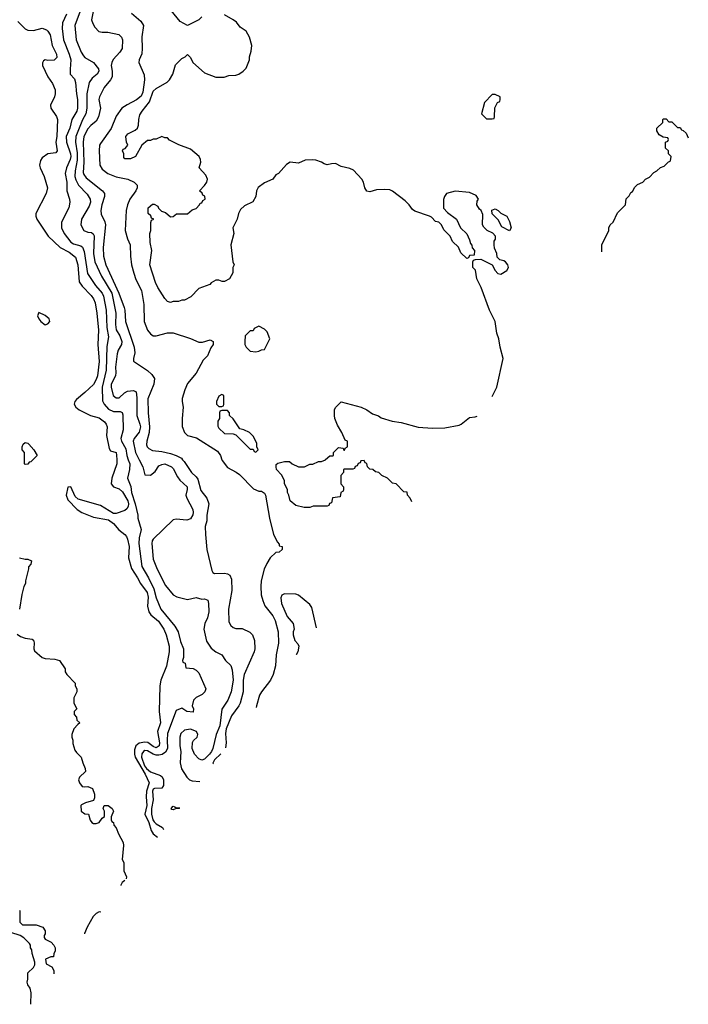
# Model space of a CAD drawing. Header units: inches. Extents: x 1793402 to 1900366, y 320852 to 470679.
# Tile 52 of 256: x 1865212 to 1869906, y 326173 to 333092. Entities that reach past the tile are written whole.
import ezdxf

# ---------------------------------------------------------------- set-up
doc = ezdxf.new("R2010")
doc.units = ezdxf.units.IN
doc.header["$MEASUREMENT"] = 0
doc.layers.add('B8362', color=7, linetype='Continuous')
doc.layers.add('B8363', color=7, linetype='Continuous')

msp = doc.modelspace()

# ---------------------------------------------------------------- linework, layer by layer
at = {"layer": 'B8362', "color": 4}
for points, elevation in [([(1865304, 330000), (1865290, 329986), (1865278, 329982), (1865270, 329968), (1865250, 329966), (1865246, 329970), (1865246, 330000)], 136), ([(1865893.1, 330000), (1865893.4, 329970), (1865858, 329870), (1865854, 329830), (1865870.4, 329810.4), (1865910, 329795.8), (1865934.1, 329774.1), (1865971.3, 329710), (1865976.1, 329690), (1865974.6, 329670), (1865965.1, 329654.9), (1865950, 329644.2), (1865890, 329620.9), (1865870, 329621.2), (1865778.8, 329678.8), (1865622.9, 329722.9), (1865602.5, 329742.5), (1865570, 329808.7), (1865550, 329808), (1865538.8, 329750), (1865550, 329718), (1865616, 329650), (1865648.6, 329628.6), (1865730, 329596.3), (1865836.3, 329576.3), (1865870, 329551.3), (1865907.9, 329507.9), (1865950, 329474.8), (1865961.1, 329461.1), (1865970, 329442), (1865979.5, 329390), (1865975.8, 329310), (1865995.8, 329235.8), (1866039.1, 329170), (1866059.3, 329130), (1866106.2, 329066.2), (1866114.5, 329034.5), (1866110.4, 328970), (1866119.3, 328930), (1866133, 328910), (1866186.5, 328866.5), (1866224.9, 328810), (1866240.4, 328770), (1866260.3, 328690), (1866262, 328650), (1866243.7, 328550), (1866203.1, 328450), (1866195.3, 328410), (1866190.4, 328230.4), (1866200.7, 328150), (1866180.5, 328090), (1866193.4, 328010), (1866191.8, 327990), (1866170, 327976.2), (1866150, 327984.2), (1866112.5, 328012.5), (1866090, 328014.3), (1866051.7, 328008.3), (1866028.5, 327990), (1866019, 327961), (1866016.9, 327930), (1866023.2, 327910), (1866093.8, 327790), (1866122, 327730), (1866102.9, 327670), (1866099.5, 327630), (1866104.2, 327570), (1866090.2, 327510), (1866118.5, 327450), (1866135.6, 327395.6), (1866150, 327370.7), (1866179.7, 327346.6)], 144), ([(1865974, 330000), (1865984.4, 329970), (1865983.8, 329930), (1865967.7, 329870), (1865991.9, 329811.9), (1865995.8, 329770), (1866023.2, 329690), (1866041, 329610), (1866041, 329590), (1866064, 329510), (1866050.4, 329450), (1866048.3, 329411.7), (1866068.4, 329250), (1866115.8, 329170), (1866153.5, 329093.5), (1866170.3, 329030.3), (1866202, 328950), (1866300.5, 328830), (1866325.5, 328790), (1866341.4, 328721.4), (1866362, 328670), (1866362, 328610), (1866354, 328590), (1866358, 328578), (1866374, 328570), (1866378, 328538), (1866430, 328532), (1866450, 328522), (1866470, 328502), (1866518, 328390), (1866511.3, 328370), (1866492, 328350), (1866450, 328328), (1866432, 328310), (1866422, 328270), (1866432, 328250), (1866430, 328226), (1866386, 328230), (1866350, 328255.3), (1866310, 328238), (1866250, 328075.3), (1866246.3, 328030), (1866248.9, 327971.1), (1866236, 327944), (1866211.7, 327928.3), (1866190, 327923.1), (1866170, 327924.4), (1866150, 327930.9), (1866110, 327955.1), (1866090, 327956.3), (1866080.5, 327950), (1866070, 327933.2), (1866067.6, 327910), (1866088.6, 327850), (1866101.2, 327830), (1866130, 327806), (1866200, 327780), (1866211.5, 327771.6), (1866221.7, 327750), (1866221.3, 327710), (1866210, 327692.3), (1866158, 327690), (1866150, 327686), (1866143.6, 327670), (1866148.2, 327610), (1866136.9, 327550), (1866136.5, 327510), (1866147.6, 327470), (1866156, 327456), (1866170, 327440.9), (1866214.7, 327414.7), (1866221.7, 327402)], 148), ([(1866050.8, 330000), (1866076.3, 329950), (1866090, 329894), (1866130, 329892), (1866162, 329918), (1866190, 329956), (1866210, 329966), (1866230, 329970.5), (1866278, 329950), (1866290, 329938), (1866319.3, 329879.3), (1866336.4, 329856.4), (1866386.8, 329810), (1866387.3, 329790), (1866379.1, 329750), (1866384.9, 329730), (1866427.3, 329650), (1866430.5, 329630), (1866427.5, 329612.5), (1866410, 329585.2), (1866384.5, 329575.5), (1866310, 329582), (1866290, 329578), (1866150, 329441.2), (1866143, 329430), (1866139.3, 329410), (1866150, 329302), (1866177.3, 329230), (1866236.8, 329116.8), (1866290, 329051.3), (1866316, 329036), (1866390, 329018), (1866450, 329030.8), (1866490, 329021), (1866510, 329022), (1866532, 329012), (1866538, 328990), (1866539.1, 328930), (1866530.6, 328890), (1866510.8, 328850), (1866504, 328810), (1866524.5, 328724.5), (1866556.8, 328676.8), (1866590, 328651), (1866631.3, 328630), (1866658, 328590), (1866694.6, 328554.6), (1866703.4, 328523.4), (1866710.5, 328450), (1866695.5, 328370), (1866673.4, 328310), (1866632.2, 328247.8), (1866618, 328130), (1866592.4, 328070), (1866568, 327970), (1866558, 327950), (1866544.4, 327930), (1866510, 327896.3), (1866490, 327889.7), (1866470, 327898.9), (1866440.4, 327930), (1866422.3, 327970), (1866426.3, 328013.7), (1866433, 328027), (1866456.9, 328050), (1866462.4, 328070), (1866453, 328090), (1866410, 328106.6), (1866370, 328099.3), (1866343.4, 328076.6), (1866335.5, 328050), (1866336.3, 327990), (1866343, 327950), (1866339.1, 327870), (1866347.9, 327827.9), (1866384.7, 327770), (1866404.7, 327750), (1866422.5, 327742.5), (1866477.2, 327739.2)], 152), ([(1866355.7, 330000), (1866367.1, 329987.1), (1866419.1, 329910), (1866450, 329880.7), (1866462.3, 329862.3), (1866483.4, 329783.4), (1866526.8, 329730), (1866541, 329690), (1866526.8, 329610), (1866526, 329570), (1866514.8, 329530), (1866515.3, 329475.3), (1866526, 329370), (1866560.7, 329220.7), (1866567.1, 329207.1), (1866580.7, 329200.7), (1866650, 329202.8), (1866670, 329198.8), (1866687.7, 329187.7), (1866699.9, 329159.9), (1866702, 329082), (1866678.8, 328950), (1866681.4, 328861.4), (1866694.4, 328834.4), (1866710, 328821), (1866730, 328814.8), (1866772.8, 328812.8), (1866827.9, 328787.9), (1866846, 328770), (1866861, 328730), (1866862.8, 328670), (1866857.3, 328650), (1866788.2, 328490), (1866782, 328450), (1866780.3, 328370), (1866759.5, 328290), (1866750, 328269.4), (1866698.9, 328201.1), (1866660.7, 328110), (1866656.4, 328076.4), (1866662.7, 328010), (1866656.6, 327975.9)], 156), ([(1866631.8, 330000), (1866633.7, 329993.7), (1866670, 329946), (1866732.5, 329912.5), (1866755.2, 329895.2), (1866854.4, 329794.4), (1866890, 329778.8), (1866910, 329778.8), (1866930, 329764.7), (1866937.3, 329750), (1866966.8, 329590), (1866994.4, 329474.4), (1867021, 329421), (1867034, 329406), (1867034, 329394), (1867054, 329390), (1867054, 329370), (1867034, 329350), (1867010, 329348), (1866971.3, 329310), (1866946, 329270), (1866927.3, 329230), (1866908, 329150), (1866904.9, 329110), (1866908, 329050), (1866918, 329010), (1866932.8, 328972.8), (1866990, 328902.8), (1867006, 328870), (1867026.4, 328790), (1867028.5, 328710), (1867013, 328630), (1867008.3, 328551.7), (1866990.6, 328490), (1866973.4, 328450), (1866910, 328369.2), (1866895.6, 328344.4), (1866875.3, 328270), (1866871.8, 328259.7)], 164), ([(1867966, 329703.1), (1867954, 329730), (1867934, 329750), (1867932.7, 329772.7), (1867910, 329774), (1867854, 329830), (1867830, 329834), (1867794, 329870), (1867754, 329890), (1867734, 329910), (1867710, 329914), (1867691.6, 329931.6), (1867670, 329934), (1867654, 329950), (1867650, 329974), (1867638, 329978), (1867630, 329994), (1867607.3, 329992.7), (1867602, 329978), (1867587.3, 329972.7), (1867582, 329958), (1867567.3, 329952.7), (1867562, 329938), (1867550, 329934), (1867490, 329934), (1867486, 329930), (1867486, 329910), (1867466, 329890), (1867466, 329830), (1867486, 329810), (1867486, 329790), (1867482, 329778), (1867466, 329770), (1867462, 329738), (1867407.3, 329732.7), (1867402, 329698), (1867387.3, 329692.7), (1867382, 329678), (1867370, 329674), (1867272.7, 329672.7), (1867250, 329664.7), (1867210, 329664.7), (1867150, 329678), (1867112, 329710), (1867102, 329750), (1867092, 329770), (1867091.1, 329791.1), (1867072, 329830), (1867070, 329854), (1867050, 329894), (1867014, 329930), (1867012, 329950), (1867012.7, 329967.3), (1867023.6, 329976.4), (1867070, 329988), (1867090, 329988), (1867107.3, 329987.3), (1867126, 329970), (1867168.9, 329948.9), (1867211.1, 329948.9), (1867250, 329968), (1867270, 329968), (1867310, 329988), (1867331.6, 329988.4), (1867358.7, 330000)], 168), ([(1865210, 329310.7), (1865250, 329301), (1865270, 329302), (1865294, 329290), (1865290, 329266), (1865272.7, 329247.3), (1865272.7, 329232.7), (1865252, 329150), (1865252, 329130), (1865242, 329110), (1865226.4, 329053.6), (1865210.5, 328950)], 136), ([(1867295.4, 328818.5), (1867262, 328962), (1867250, 328982), (1867169, 329049), (1867150, 329055.3), (1867070, 329058), (1867051.6, 329048.4), (1867044.7, 329030), (1867051, 328990), (1867090, 328898), (1867132, 328850), (1867138, 328810), (1867131.3, 328790), (1867131.3, 328770), (1867144.7, 328730), (1867165.4, 328705.4), (1867171.3, 328690), (1867164.7, 328650), (1867152, 328630), (1867152, 328629.3)], 168), ([(1865194.4, 328774.4), (1865217.3, 328757.3), (1865250, 328744.9), (1865298.5, 328738.5), (1865310, 328731.3), (1865313.4, 328713.4), (1865310.7, 328670.7), (1865316.8, 328656.8), (1865370, 328611), (1865390, 328602), (1865458, 328598), (1865492, 328590), (1865530.9, 328530.9), (1865532, 328510), (1865542, 328490), (1865602, 328430), (1865602, 328410), (1865612, 328390), (1865612, 328370), (1865592.7, 328327.3), (1865592, 328290), (1865612, 328250), (1865594, 328230), (1865594, 328210), (1865611.6, 328191.6), (1865614, 328170), (1865634, 328150), (1865619.6, 328140.4), (1865591.1, 328108.9), (1865578, 328070), (1865578, 328050), (1865584.7, 328030), (1865585.4, 328005.4), (1865599.8, 327959.8), (1865610, 327942), (1865644.7, 327910), (1865654.8, 327870), (1865672, 327830), (1865674, 327810), (1865631.3, 327770), (1865626, 327750), (1865631.3, 327730), (1865650, 327704.7), (1865670, 327701), (1865690, 327704.7), (1865722, 327690), (1865738, 327650), (1865736.9, 327623.1), (1865730, 327606), (1865674, 327590), (1865645.4, 327574.6), (1865642, 327570), (1865644.7, 327530), (1865670, 327512), (1865694, 327510), (1865707.1, 327467.1), (1865718, 327450), (1865730, 327442.8), (1865750, 327442.8), (1865769.1, 327450.9), (1865790, 327482), (1865807.3, 327492.7), (1865808, 327530), (1865798, 327550), (1865806, 327570), (1865834, 327570), (1865862, 327550), (1865871.3, 327530), (1865854, 327490), (1865854, 327470), (1865858, 327458), (1865871.6, 327451.6), (1865872.7, 327432.7), (1865890, 327414), (1865904.7, 327370), (1865938, 327310), (1865941, 327290), (1865931.3, 327190), (1865942, 327170), (1865942, 327110), (1865961, 327070), (1865958.8, 327055.3)], 136), ([(1866624.5, 327933.5), (1866580.4, 327890), (1866568.1, 327868.1), (1866571.6, 327863.6)], 156), ([(1866333.4, 327549.5), (1866310, 327549.3), (1866290, 327539), (1866281.2, 327541.2), (1866275.3, 327550), (1866290, 327564.7), (1866302, 327562), (1866310, 327554)], 148), ([(1866310, 327554), (1866336.9, 327554)], 148), ([(1865950.3, 327044.1), (1865932, 327030), (1865922, 327010), (1865922.4, 327007.2)], 136), ([(1865210, 326834), (1865214, 326830), (1865214, 326750), (1865232.7, 326732.7), (1865327.3, 326732.7), (1865375.3, 326715.3), (1865391.3, 326690), (1865391.1, 326668.9), (1865383.6, 326656.4), (1865383.6, 326643.6), (1865391.6, 326631.6), (1865432, 326610), (1865452, 326590), (1865462, 326570), (1865462, 326550), (1865452.7, 326527.3), (1865450, 326506), (1865430, 326506), (1865394, 326490), (1865398, 326458), (1865436.9, 326436.9), (1865451.1, 326411.1), (1865451.7, 326386.3)], 132), ([(1865770, 326822.4), (1865749, 326811), (1865728.2, 326790), (1865684.7, 326715.3), (1865666.4, 326670), (1865666.4, 326669.5)], 136), ([(1865780.5, 326820), (1865770, 326822.4)], 136), ([(1865290.2, 326173.3), (1865292.9, 326252.9), (1865286.3, 326286.3), (1865269, 326310), (1865264, 326330), (1865269.3, 326350.7), (1865270, 326394), (1865308.9, 326431.1), (1865318, 326450), (1865318, 326470), (1865299, 326530), (1865297.2, 326557.2), (1865288.7, 326571.3), (1865288.7, 326588.7), (1865280.4, 326600.4), (1865240.4, 326640.4), (1865216.4, 326656.4), (1865150, 326678)], 132)]:
    msp.add_lwpolyline(points, dxfattribs=dict(at, elevation=elevation))
at = {"layer": 'B8363', "color": 4}
for points, elevation in [([(1865650.5, 333190), (1865598.4, 333050), (1865608.2, 332950), (1865643.4, 332863.4), (1865658.8, 332838.8), (1865670, 332826.8), (1865730.5, 332790.5), (1865766.4, 332746.4), (1865766.8, 332730), (1865754.8, 332710), (1865720.3, 332679.7), (1865700.5, 332650), (1865684.4, 332570), (1865683.7, 332470), (1865677.1, 332430), (1865653.1, 332386.9), (1865605.7, 332270), (1865603.1, 332230), (1865615.1, 332155.1), (1865615.8, 332104.2), (1865600.3, 332030), (1865599.5, 331990), (1865605.5, 331965.5), (1865623.8, 331930), (1865685.1, 331865.1), (1865707.7, 331830), (1865708, 331810), (1865699, 331781), (1865646, 331690), (1865642, 331650), (1865662, 331610), (1865690, 331598.8), (1865715.9, 331595.9), (1865727.9, 331587.9), (1865734, 331574), (1865730.3, 331450), (1865739.5, 331390), (1865786.4, 331290), (1865858.5, 331170), (1865886, 331030), (1865885.3, 330950), (1865890, 330912), (1865914.9, 330870), (1865928.2, 330830), (1865927.7, 330810), (1865904, 330770), (1865895.2, 330744.8), (1865883.8, 330650), (1865887.3, 330612.7), (1865884, 330590), (1865853.4, 330530), (1865853.4, 330510), (1865868.2, 330450), (1865890, 330434), (1865910, 330434.8), (1865948.7, 330470), (1865970, 330480.7), (1866010, 330487.3), (1866030, 330476), (1866035.3, 330435.3), (1866034.4, 330310), (1866056.4, 330250), (1866059.5, 330230), (1866050, 330193.2), (1866016.3, 330150), (1866008.2, 330130), (1866025.3, 330050), (1866050.8, 330000)], 152), ([(1865541.6, 333130), (1865512.7, 333070), (1865510.4, 333030), (1865519.3, 332950), (1865560.4, 332850), (1865570.4, 332810), (1865565.2, 332745.2), (1865567.3, 332710), (1865596.2, 332676.2), (1865604.9, 332650), (1865610.4, 332570), (1865618, 332530), (1865618.7, 332470), (1865614, 332450), (1865577.6, 332390), (1865563.1, 332330), (1865538.7, 332270), (1865541.3, 332230), (1865568.9, 332150), (1865571.5, 332130), (1865567.2, 332110), (1865540.4, 332050), (1865532.4, 332010), (1865542.4, 331950), (1865543, 331890), (1865562.8, 331830), (1865564, 331810), (1865556.3, 331770), (1865506, 331670), (1865505.5, 331630), (1865523.7, 331590), (1865570, 331528), (1865590, 331516.4), (1865642, 331502), (1865653.7, 331493.7), (1865663.7, 331463.7), (1865688.9, 331308.9), (1865745.1, 331225.1), (1865790.5, 331170), (1865800.5, 331150), (1865818.4, 331050), (1865823.1, 330930), (1865835.8, 330864.2), (1865823.6, 330796.4), (1865818.3, 330630), (1865791.6, 330510), (1865794, 330414), (1865805.5, 330390), (1865835.1, 330355.1), (1865870, 330339.3), (1865917.5, 330337.5), (1865930.5, 330330.5), (1865935.5, 330315.5), (1865939.1, 330210), (1865921.6, 330150), (1865926, 330130), (1865956.9, 330076.9), (1865963.7, 330030), (1865974, 330000)], 148), ([(1865728.2, 333150), (1865715.5, 333090), (1865724.4, 333064.4), (1865739.5, 333039.5), (1865768.7, 333008.7), (1865790, 333004.2), (1865830, 333004.9), (1865907, 332987), (1865927.7, 332970), (1865934.4, 332950), (1865930.3, 332889.7), (1865915.4, 332864.6), (1865868.8, 332811.2), (1865858, 332790), (1865854.9, 332770), (1865861.3, 332730), (1865860.5, 332690), (1865850.3, 332669.6), (1865804.1, 332615.9), (1865773, 332550), (1865768, 332530), (1865778.9, 332470), (1865765.7, 332410), (1865750, 332379.5), (1865711.4, 332348.6), (1865690, 332324.5), (1865661.7, 332270), (1865656.9, 332230), (1865663.2, 332090), (1865658.7, 332018.7), (1865662.7, 332002.8), (1865679.6, 331979.6), (1865794, 331890), (1865807.3, 331870), (1865807.3, 331850), (1865788.2, 331790), (1865781.6, 331750), (1865785.1, 331725.1), (1865810.3, 331670.3), (1865813.4, 331650), (1865797, 331490), (1865801.3, 331430), (1865817.6, 331370), (1865907.4, 331170), (1865944.9, 331070), (1865950.4, 331049.6), (1865955.8, 330970), (1866015.3, 330790), (1866020.5, 330750), (1866011, 330710), (1866011.3, 330691.3), (1866110, 330626), (1866139.1, 330599.1), (1866157.3, 330570), (1866153, 330530), (1866112.3, 330427.7), (1866114.4, 330330), (1866124.2, 330230), (1866121.3, 330190), (1866105.5, 330130), (1866103.4, 330103.4), (1866107.3, 330090), (1866118, 330078), (1866144.1, 330064.1), (1866210, 330058), (1866270, 330042.4), (1866311, 330030), (1866346.8, 330010), (1866355.7, 330000)], 156), ([(1865997.3, 333137.3), (1866062, 333082), (1866081, 333050), (1866068.6, 332971.4), (1866072, 332890), (1866068.7, 332851.3), (1866050.6, 332810), (1866047.7, 332790), (1866084.9, 332704.9), (1866088.7, 332668.7), (1866076.9, 332583.1), (1866065.4, 332554.6), (1866031.3, 332528.7), (1865965.5, 332494.5), (1865930, 332469.2), (1865890, 332414), (1865853.7, 332326.3), (1865778.3, 332221.7), (1865772.7, 332210), (1865768.8, 332170), (1865775.5, 332070), (1865790, 332040.7), (1865831.5, 332011.6), (1865890, 331986.7), (1865971, 331970), (1866014.8, 331950), (1866037.3, 331930), (1866037.3, 331910), (1866028, 331890), (1865985.5, 331830), (1865968.4, 331790), (1865959.3, 331750), (1865953.4, 331610), (1865970, 331552), (1865988, 331510), (1865990.6, 331430), (1865998, 331370), (1866013, 331310), (1866027.1, 331267.1), (1866068.2, 331190), (1866082.4, 331090), (1866085.5, 330970), (1866110, 330911.3), (1866130, 330884.7), (1866150, 330871.3), (1866171.1, 330871.1), (1866249.4, 330890.6), (1866290, 330890.6), (1866410.6, 330850.6), (1866470, 330824.7), (1866494.6, 330825.4), (1866550, 330842), (1866571.3, 330830), (1866571, 330810), (1866554.8, 330785.2), (1866530.8, 330730), (1866501.1, 330698.9), (1866450, 330608.7), (1866390, 330535.3), (1866370.7, 330490), (1866353.4, 330430), (1866353, 330410), (1866359.3, 330370), (1866353, 330290), (1866353.7, 330233.7), (1866368, 330190), (1866390, 330170.7), (1866454.2, 330154.2), (1866599.9, 330059.9), (1866622.8, 330030), (1866631.8, 330000)], 164), ([(1868528.1, 330444.7), (1868561, 330510), (1868606.8, 330710), (1868586, 330790), (1868576, 330850), (1868561, 330890), (1868550.8, 330970), (1868511, 331050), (1868450.7, 331210.7), (1868422, 331270), (1868411.6, 331331.6), (1868394, 331350), (1868394, 331390), (1868398, 331402), (1868412.7, 331407.3), (1868450, 331408), (1868528.4, 331368.4), (1868549.3, 331329.3), (1868569.3, 331309.3), (1868590, 331304), (1868632, 331330), (1868644.7, 331350), (1868638, 331370), (1868622, 331390), (1868610, 331398), (1868583.6, 331403.6), (1868563.6, 331423.6), (1868562, 331450), (1868546, 331486), (1868542, 331510), (1868543.6, 331536.4), (1868552, 331550), (1868551.6, 331571.6), (1868532.7, 331592.7), (1868494, 331610), (1868470, 331634), (1868462, 331650), (1868463.6, 331723.6), (1868451.3, 331751.3), (1868439.6, 331759.6), (1868422, 331790), (1868423.6, 331816.4), (1868432, 331830), (1868416.9, 331856.9), (1868370, 331878), (1868270, 331886), (1868209.4, 331870.6), (1868195.3, 331850), (1868188.4, 331828.4), (1868188.4, 331768.4), (1868216.4, 331736.4), (1868278, 331690), (1868306, 331630), (1868350, 331586), (1868370, 331546), (1868378, 331518), (1868387.3, 331507.3), (1868388.4, 331488.4), (1868406, 331470), (1868402, 331438), (1868370, 331434), (1868362, 331418), (1868350, 331414), (1868310, 331454), (1868292.7, 331492.7), (1868250, 331534), (1868234, 331570), (1868190, 331614), (1868174, 331650), (1868154, 331670), (1868130, 331674), (1868103.6, 331703.6), (1868090, 331712), (1867986.4, 331746.4), (1867970, 331758), (1867946.8, 331790), (1867918.4, 331818.4), (1867830, 331886), (1867810, 331896), (1867770, 331898), (1867716, 331896), (1867670, 331882.8), (1867650, 331886), (1867634.8, 331910), (1867626.8, 331950), (1867614.8, 331970), (1867555.2, 332035.2), (1867530, 332046.8), (1867470, 332061), (1867430, 332081), (1867400.2, 332079.8), (1867370, 332072), (1867350, 332078), (1867330, 332091.3), (1867290, 332104.7), (1867270, 332106), (1867216.4, 332103.6), (1867170, 332084.7), (1867110, 332091.3), (1867085.6, 332074.4), (1867030, 332012), (1867010, 332002), (1866988.7, 331971.3), (1866930, 331946), (1866886.8, 331913.2), (1866874, 331890), (1866868.7, 331850), (1866848.4, 331811.6), (1866790, 331784.7), (1866762.7, 331757.3), (1866749, 331730), (1866739, 331690), (1866709.2, 331630), (1866715.3, 331590), (1866695.3, 331510), (1866708, 331390), (1866718, 331370), (1866708, 331350), (1866707.3, 331312.7), (1866686, 331270), (1866650, 331252), (1866632.7, 331252.7), (1866610, 331262), (1866590, 331262), (1866556.4, 331243.6), (1866546, 331230), (1866470, 331202), (1866414.6, 331145.4), (1866370, 331122), (1866350, 331122), (1866327.3, 331112.7), (1866290, 331112), (1866270, 331104.7), (1866250, 331112), (1866230, 331132), (1866181, 331210), (1866164.5, 331244.5), (1866126.8, 331370), (1866138.8, 331470), (1866127.1, 331527.1), (1866124.7, 331590), (1866131.6, 331611.6), (1866132.7, 331667.3), (1866138, 331682), (1866154, 331690), (1866138, 331698), (1866132.7, 331712.7), (1866114, 331730), (1866114, 331770), (1866143.6, 331796.4), (1866156.4, 331796.4), (1866182, 331782), (1866187.3, 331767.3), (1866207.3, 331747.3), (1866236.4, 331736.4), (1866270, 331706), (1866290, 331708), (1866312.7, 331727.3), (1866390, 331728), (1866423.6, 331756.4), (1866450, 331766), (1866474, 331790), (1866478, 331802), (1866490, 331806), (1866498, 331822), (1866514, 331830), (1866512.7, 331852.7), (1866498, 331858), (1866492.7, 331872.7), (1866474, 331890), (1866510, 331926), (1866524.7, 331950), (1866531.1, 331971.1), (1866519.8, 331999.8), (1866472, 332050), (1866484.7, 332090), (1866482, 332110), (1866471.1, 332131.1), (1866410, 332182), (1866330, 332211.3), (1866264.7, 332244.7), (1866250, 332262), (1866230, 332262), (1866209.1, 332270.9), (1866170, 332252), (1866148.9, 332251.1), (1866130, 332242), (1866110, 332242), (1866069.2, 332210.8), (1866026, 332130), (1865990, 332114), (1865950, 332114), (1865943.6, 332123.6), (1865942, 332150), (1865934, 332170), (1865938, 332182), (1865952.7, 332187.3), (1865972, 332210), (1865962, 332230), (1865958, 332270), (1865972, 332290), (1866023.5, 332316.5), (1866038, 332330), (1866046, 332350), (1866047.3, 332390), (1866055.9, 332424.1), (1866070.8, 332450), (1866124.4, 332515.6), (1866150, 332588.7), (1866170, 332608.7), (1866247.1, 332652.9), (1866264.7, 332670), (1866286, 332710), (1866306.4, 332773.6), (1866350, 332818), (1866374, 332830), (1866390, 332846), (1866410, 332826), (1866428, 332790), (1866510, 332718), (1866590, 332688), (1866647.3, 332687.3), (1866679.6, 332700.4), (1866730, 332702), (1866750, 332708.7), (1866782, 332730), (1866802, 332750), (1866824.7, 332810), (1866824.7, 332830), (1866838, 332870), (1866841, 332910), (1866824.7, 332970), (1866802, 333010), (1866759.8, 333039.8), (1866733.2, 333073.2), (1866710, 333091.3), (1866650, 333124.7)], 168), ([(1866490, 333111.3), (1866468.9, 333091.1), (1866390, 333052), (1866339.6, 333079.6), (1866275.9, 333155.9)], 168), ([(1865199.3, 333079.3), (1865250, 333027.3), (1865270, 333018.8), (1865310, 333016), (1865370, 333031.3), (1865399.8, 333019.8), (1865410.6, 333010.6), (1865425.5, 332985.5), (1865439.1, 332910), (1865470.7, 332849.3), (1865473, 332827), (1865453.2, 332806.8), (1865410, 332804), (1865390, 332808.7), (1865378, 332802), (1865371.1, 332788.9), (1865371, 332770), (1865410, 332690.7), (1865442.9, 332642.9), (1865459.9, 332599.9), (1865461.6, 332570), (1865457.1, 332550), (1865427.7, 332490), (1865430.8, 332470), (1865470.6, 332410.6), (1865477.3, 332390), (1865472.2, 332270), (1865465.5, 332230), (1865476, 332170), (1865464.7, 332155.3), (1865410, 332148.7), (1865370, 332122), (1865358, 332102), (1865350.8, 332070), (1865354.8, 332050), (1865382.8, 331990), (1865407.3, 331910), (1865397.3, 331870), (1865326, 331730), (1865326, 331710), (1865331.3, 331690), (1865410.9, 331570.9), (1865497.3, 331490), (1865558.8, 331458.8), (1865603.4, 331423.4), (1865619.6, 331370), (1865630.3, 331250.3), (1865650, 331219.1), (1865713.4, 331153.4), (1865730.2, 331130.2), (1865741.1, 331101.1), (1865754.6, 331030), (1865764.2, 330910), (1865761.1, 330810), (1865768.9, 330690), (1865758.3, 330590), (1865750, 330562.7), (1865730, 330529.4), (1865670, 330472.3), (1865610, 330424), (1865598.8, 330410), (1865594.8, 330390), (1865606, 330370), (1865630, 330350.8), (1865710, 330310.6), (1865770, 330294.8), (1865806.6, 330266.6), (1865819.1, 330250), (1865825.5, 330230), (1865822.4, 330170), (1865839.8, 330079.8), (1865850, 330062), (1865890, 330051), (1865892.8, 330032.8), (1865893.1, 330000)], 144), ([(1869782.1, 332099), (1869786, 332130), (1869766, 332150), (1869766, 332170), (1869746, 332190), (1869746, 332230), (1869762, 332238), (1869766, 332250), (1869762, 332262), (1869730, 332266), (1869702, 332282), (1869686, 332310), (1869686, 332330), (1869726, 332370), (1869726, 332390), (1869730, 332394), (1869750, 332394), (1869770, 332374), (1869790, 332374), (1869830, 332334), (1869850, 332334), (1869858, 332318), (1869870, 332314), (1869890, 332294), (1869905.9, 332262.2)], 168), ([(1869298, 331460.3), (1869298, 331510), (1869348, 331610), (1869348, 331630), (1869358, 331650), (1869378, 331670), (1869410, 331734), (1869466, 331790), (1869470, 331834), (1869490, 331854), (1869503.1, 331876.9), (1869514.6, 331885.4), (1869530, 331914), (1869550, 331934), (1869586, 331950), (1869606, 331970), (1869634.6, 331985.4), (1869663.1, 332016.9), (1869686, 332030), (1869710, 332054), (1869736.4, 332063.6), (1869767.3, 332092.7), (1869781.1, 332097.7)], 168), ([(1867358.7, 330000), (1867359.6, 330000.4), (1867390, 330026), (1867410, 330026), (1867414, 330030), (1867414, 330050), (1867450, 330086), (1867482, 330082), (1867487.3, 330067.3), (1867492.7, 330067.3), (1867498, 330082), (1867514, 330090), (1867514, 330130), (1867498, 330138), (1867474, 330190), (1867442, 330242), (1867424.7, 330290), (1867422, 330310), (1867422, 330350), (1867430, 330366), (1867470, 330406), (1867610, 330368.7), (1867648, 330350), (1867690, 330322), (1867730, 330308.7), (1867750, 330295.3), (1867826, 330270), (1867890, 330262), (1868010, 330229.3), (1868110, 330221.2), (1868196.8, 330223.2), (1868296.8, 330243.2), (1868310.6, 330249.4), (1868370, 330297.2), (1868410, 330301.2), (1868423.6, 330306.8)], 168), ([(1865246, 330000), (1865246, 330050), (1865229.1, 330069.1), (1865229.2, 330090), (1865235.3, 330110), (1865250, 330121), (1865270, 330116), (1865276, 330110), (1865311.3, 330070), (1865334, 330030), (1865304, 330000)], 136)]:
    msp.add_lwpolyline(points, dxfattribs=dict(at, elevation=elevation))
for points, elevation in [([(1868550, 332566), (1868530, 332566), (1868474, 332510), (1868454, 332430), (1868490, 332394), (1868530, 332394), (1868542, 332398), (1868546, 332410), (1868548.4, 332471.6), (1868566, 332510), (1868582, 332518), (1868586, 332530), (1868586, 332550)], 172), ([(1868650, 331608), (1868596.4, 331636.4), (1868570, 331686), (1868528.4, 331728.4), (1868527.3, 331752.7), (1868550, 331762), (1868570, 331752), (1868590, 331732), (1868632, 331710), (1868650, 331674), (1868662, 331630)], 168), ([(1865346, 331034), (1865338, 331010), (1865346, 330990), (1865361, 330970), (1865390, 330948), (1865410, 330954.8), (1865422.7, 330970), (1865419.3, 330990), (1865390, 331012.7)], 144), ([(1866890, 330938), (1866858, 330922), (1866850, 330906), (1866830, 330906), (1866794, 330870), (1866792, 330830), (1866792, 330810), (1866802, 330790), (1866830, 330762), (1866870, 330758), (1866890, 330762), (1866910, 330772), (1866930, 330774), (1866968, 330850), (1866950, 330898), (1866930, 330918)], 168), ([(1866630, 330458), (1866610, 330446), (1866594, 330410), (1866594, 330390), (1866610, 330374), (1866630, 330374), (1866642, 330378), (1866646, 330390), (1866646, 330450)], 168), ([(1866670, 330346), (1866630, 330346), (1866618, 330342), (1866614, 330330), (1866614, 330290), (1866602, 330270), (1866603.6, 330236.4), (1866610, 330222), (1866650, 330184.7), (1866710, 330182), (1866730, 330174), (1866830, 330074), (1866850, 330074), (1866858, 330058), (1866870, 330054), (1866886, 330070), (1866878, 330090), (1866876.4, 330116.4), (1866850, 330166), (1866826, 330190), (1866786, 330210), (1866758, 330218), (1866710, 330286), (1866686, 330310), (1866686, 330330)], 168)]:
    msp.add_lwpolyline(points, close=True, dxfattribs=dict(at, elevation=elevation))

doc.saveas('drawing.dxf')
